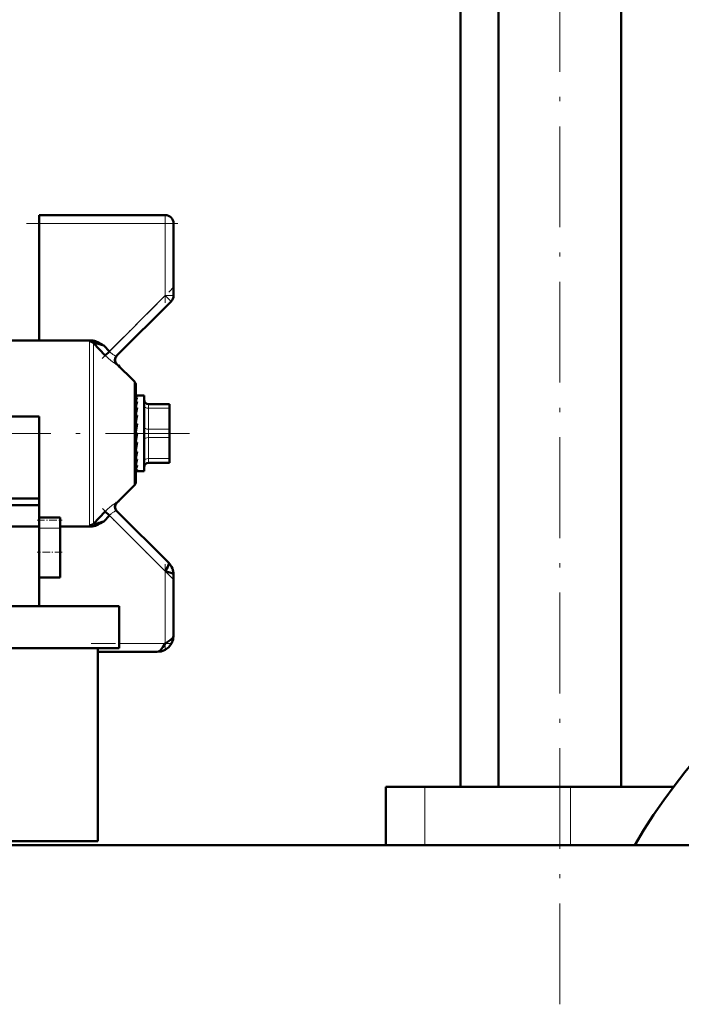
# Model space of a CAD drawing. Extents: x -1438 to 1837, y -1689 to 607.
# Tile 58 of 92: x 159 to 238, y -150 to -33. Entities that reach past the tile are written whole.
import ezdxf

# ---------------------------------------------------------------- set-up
doc = ezdxf.new("R2010")
doc.units = 0
doc.linetypes.add('DASHDOT', pattern=[18.5, 12, -3, 0.5, -3])

msp = doc.modelspace()

# ---------------------------------------------------------------- linework, layer by layer
at = {"color": 7, "linetype": 'DASHDOT', "lineweight": 18}
for p, q in [((223.25, -149.83), (223.25, 160.97)), ((150.67, -81.88), (179.17, -81.88))]:
    msp.add_line(p, q, dxfattribs=at)
at = {"color": 7, "lineweight": 50}
for p, q in [((215.95, -123.93), (215.95, 88.07)), ((230.55, -123.93), (230.55, 88.07)), ((211.44, -123.93), (211.44, 72.07)), ((161.29, -56.88), (161.29, -55.88)), ((161.29, -55.88), (176.29, -55.88)), ((161.29, -70.81), (161.29, -56.88)), ((177.29, -56.88), (177.29, -65.47)), ((170.51, -72.66), (177, -66.17)), ((161.29, -70.81), (155.79, -70.81)), ((167.48, -70.81), (161.29, -70.81)), ((169.15, -72.59), (167.75, -71.14)), ((168.62, -71.21), (168.8, -71.31)), ((168.8, -71.31), (168.95, -71.4)), ((168.95, -71.4), (168.97, -71.41)), ((168.97, -71.41), (169.65, -72.11)), ((169.15, -72.59), (169.65, -72.11)), ((172.59, -75.67), (170.54, -73.62)), ((170.7, -73.79), (170.74, -73.77)), ((170.74, -73.77), (170.73, -73.82)), ((170.74, -73.77), (170.74, -73.77)), ((170.86, -73.94), (170.74, -73.77)), ((172.79, -76.17), (172.79, -87.59)), ((172.81, -77.38), (172.79, -77.38)), ((172.79, -77.39), (172.97, -77.39)), ((172.79, -77.59), (172.97, -77.59)), ((172.79, -78.06), (172.97, -78.06)), ((172.79, -78.47), (172.8, -78.65)), ((172.81, -77.38), (173.79, -77.38)), ((173.79, -85.78), (173.79, -77.38)), ((174.29, -78.38), (176.79, -78.38)), ((176.79, -78.88), (176.79, -78.38)), ((172.79, -78.78), (172.97, -78.78)), ((172.79, -79.09), (172.82, -79.45)), ((172.79, -79.26), (172.81, -79.26)), ((172.79, -79.69), (172.97, -79.69)), ((176.79, -78.88), (176.79, -81.38)), ((176.79, -79.2), (176.79, -81.62)), ((155.79, -79.88), (161.29, -79.88)), ((161.29, -79.88), (161.29, -81.88)), ((172.79, -79.89), (172.84, -80.33)), ((172.97, -80.73), (172.79, -81.72)), ((172.79, -80.73), (172.97, -80.73)), ((172.79, -80.81), (172.88, -81.1)), ((161.29, -81.88), (161.29, -91.88)), ((172.97, -81.85), (172.79, -82.84)), ((172.79, -81.85), (172.97, -81.85)), ((172.9, -81.1), (172.88, -81.1)), ((172.88, -82.09), (172.92, -81.85)), ((176.79, -82.38), (176.79, -81.38)), ((176.79, -81.62), (176.79, -82.17)), ((172.79, -82.79), (172.88, -82.09)), ((172.79, -83.73), (172.85, -82.97)), ((172.79, -82.97), (172.97, -82.97)), ((176.79, -82.17), (176.79, -83.2)), ((176.79, -82.38), (176.79, -84.88)), ((176.79, -83.2), (176.79, -83.45)), ((172.79, -84.29), (172.81, -84.02)), ((172.79, -84.55), (172.82, -84.02)), ((172.79, -84.02), (172.97, -84.02)), ((176.79, -83.45), (176.79, -84.09)), ((176.79, -83.45), (176.79, -83.46)), ((172.79, -85.01), (172.8, -84.94)), ((172.79, -85.2), (172.8, -84.94)), ((172.79, -84.94), (172.97, -84.94)), ((176.79, -85.38), (174.29, -85.38)), ((176.79, -85.25), (176.79, -84.88)), ((176.79, -85.38), (176.79, -85.25)), ((172.79, -85.66), (172.97, -85.66)), ((172.79, -86.15), (172.97, -86.15)), ((172.79, -86.37), (172.97, -86.37)), ((172.91, -86.38), (173.79, -86.38)), ((172.97, -85.66), (172.93, -85.78)), ((173.79, -86.38), (173.79, -85.78)), ((172.59, -88.09), (170.54, -90.14)), ((154.86, -89.63), (161.29, -89.63)), ((170.74, -89.99), (170.7, -89.97)), ((170.73, -89.94), (170.74, -89.99)), ((170.74, -89.99), (170.86, -89.82)), ((170.74, -89.99), (170.74, -89.99)), ((161.29, -90.4), (155.79, -90.4)), ((167.75, -92.62), (169.15, -91.17)), ((169.15, -91.17), (169.65, -91.65)), ((176.71, -97.29), (170.51, -91.1)), ((161.29, -92.21), (161.29, -91.88)), ((161.29, -91.88), (163.79, -91.88)), ((161.29, -93.17), (161.29, -92.21)), ((163.79, -92.21), (163.79, -91.88)), ((163.79, -93.17), (163.79, -92.21)), ((168.89, -92.4), (168.62, -92.55)), ((168.97, -92.35), (168.89, -92.4)), ((168.97, -92.35), (169.65, -91.65)), ((161.29, -92.95), (155.79, -92.95)), ((161.29, -93.17), (161.29, -96.03)), ((163.79, -92.95), (167.48, -92.95)), ((163.79, -93.17), (163.79, -96.03)), ((167.75, -92.62), (167.75, -92.63)), ((161.29, -96.03), (161.29, -99.03)), ((163.79, -96.03), (163.79, -99.03)), ((161.29, -102.43), (161.29, -99.03)), ((163.79, -99.03), (161.29, -99.03)), ((177.29, -105.88), (177.29, -98.71)), ((153.19, -102.43), (170.79, -102.43)), ((170.79, -102.43), (170.79, -107.43)), ((153.19, -107.43), (170.79, -107.43)), ((168.29, -107.43), (168.29, -130.43)), ((175.29, -107.88), (168.29, -107.88)), ((204.83, -123.93), (202.54, -123.93)), ((202.54, -123.93), (202.54, -130.88)), ((207.18, -123.93), (204.83, -123.93)), ((224.54, -123.93), (207.18, -123.93)), ((236.78, -123.93), (224.54, -123.93)), ((150.24, -130.43), (168.29, -130.43)), ((150.24, -130.88), (202.54, -130.88)), ((416.79, -130.88), (150.24, -130.88))]:
    msp.add_line(p, q, dxfattribs=at)
at = {"color": 7, "lineweight": 18}
for p, q in [((176.29, -55.88), (176.29, -56.88)), ((176.29, -56.88), (161.29, -56.88)), ((176.29, -65.47), (176.29, -56.88)), ((176.29, -56.88), (177.29, -56.88)), ((169.65, -72.11), (176.29, -65.47)), ((176.29, -65.47), (177, -66.17)), ((176.29, -65.47), (177.29, -65.47)), ((167.26, -81.88), (167.26, -70.94)), ((167.75, -71.14), (167.75, -81.88)), ((172.59, -81.88), (172.59, -75.67)), ((174.29, -78.88), (174.29, -78.38)), ((174.29, -78.88), (174.29, -81.38)), ((176.79, -78.88), (174.29, -78.88)), ((167.26, -92.82), (167.26, -81.88)), ((167.75, -81.88), (167.75, -92.62)), ((172.59, -88.09), (172.59, -81.88)), ((174.29, -82.38), (174.29, -81.38)), ((174.29, -81.38), (176.79, -81.38)), ((174.29, -82.38), (174.29, -84.88)), ((176.79, -82.38), (174.29, -82.38)), ((174.29, -85.25), (174.29, -84.88)), ((174.29, -84.88), (176.79, -84.88)), ((174.29, -85.38), (174.29, -85.25)), ((176.29, -98.29), (169.65, -91.65)), ((163.79, -93.17), (161.29, -93.17)), ((176.29, -106.88), (176.29, -98.29)), ((170.79, -106.88), (176.29, -106.88)), ((207.18, -123.93), (207.18, -130.88)), ((224.54, -123.93), (224.54, -130.88))]:
    msp.add_line(p, q, dxfattribs=at)
at = {"color": 7, "linetype": 'DASHDOT', "lineweight": 18, "ltscale": 0.257574}
for p, q in [((176.29, -66.32), (176.29, -56.02)), ((176.29, -107.74), (176.29, -97.44))]:
    msp.add_line(p, q, dxfattribs=at)
at = {"color": 7, "linetype": 'DASHDOT', "lineweight": 18, "ltscale": 0.450015}
msp.add_line((177.79, -56.88), (159.79, -56.88), dxfattribs=at)
at = {"color": 7, "linetype": 'DASHDOT', "lineweight": 18, "ltscale": 0.302371}
msp.add_line((168.8, -72.95), (177.36, -64.4), dxfattribs=at)
at = {"color": 7, "linetype": 'DASHDOT', "lineweight": 18, "ltscale": 0.296928}
msp.add_line((177.22, -99.22), (168.82, -90.82), dxfattribs=at)
at = {"color": 7, "linetype": 'DASHDOT', "lineweight": 18, "ltscale": 0.075}
msp.add_line((161.04, -92.21), (164.04, -92.21), dxfattribs=at)
at = {"color": 7, "linetype": 'DASHDOT', "lineweight": 18, "ltscale": 0.075015}
msp.add_line((164.04, -96.03), (161.04, -96.03), dxfattribs=at)
at = {"color": 7, "linetype": 'DASHDOT', "lineweight": 18, "ltscale": 0.240002}
msp.add_line((167.49, -106.88), (177.09, -106.88), dxfattribs=at)
at = {"color": 7, "lineweight": 18}
for points in [[(167.48, -70.81), (167.32, -70.87), (167.27, -70.9), (167.26, -70.92), (167.26, -70.94)], [(170.51, -73.65), (170.5, -73.65), (170.48, -73.65), (170.37, -73.6), (170.12, -73.44), (169.83, -73.21), (169.15, -72.59)], [(170.41, -72.66), (170.47, -72.67), (170.49, -72.67), (170.5, -72.66), (170.51, -72.66)], [(169.62, -90.72), (169.99, -90.42), (170.37, -90.16)], [(170.37, -90.16), (170.47, -90.11), (170.5, -90.11), (170.51, -90.11), (170.51, -90.11)], [(170.51, -91.1), (170.51, -91.1), (170.49, -91.09), (170.47, -91.09), (170.41, -91.1)], [(167.32, -92.89), (167.27, -92.85), (167.26, -92.83), (167.26, -92.82)], [(167.75, -92.63), (167.75, -92.65), (167.77, -92.65), (167.8, -92.66), (167.88, -92.66)]]:
    msp.add_lwpolyline(points, dxfattribs=at)
at = {"color": 7, "lineweight": 50}
for points in [[(167.75, -71.14), (167.75, -71.13), (167.75, -71.11), (167.77, -71.11), (167.8, -71.1), (167.9, -71.11), (168.15, -71.16), (168.97, -71.41)], [(176.29, -98.29), (176.6, -97.74), (176.7, -97.52), (176.73, -97.38), (176.72, -97.33), (176.71, -97.29)], [(177.29, -98.71), (177.27, -98.66), (177.24, -98.63), (177.15, -98.57), (176.94, -98.48), (176.29, -98.29)], [(175.29, -107.88), (175.81, -107.82), (176.29, -107.62), (176.71, -107.3), (177.04, -106.88), (177.23, -106.4), (177.29, -105.88)], [(175.29, -107.88), (175.81, -107.82), (176.29, -107.62), (176.71, -107.3), (177.04, -106.88), (177.23, -106.4), (177.29, -105.88)], [(176.29, -106.88), (176.87, -106.49), (177.11, -106.27), (177.22, -106.12), (177.29, -105.88)], [(175.29, -107.88), (175.5, -107.83), (175.71, -107.67), (176, -107.33), (176.29, -106.88)]]:
    msp.add_lwpolyline(points, dxfattribs=at)
for centre, radius, start, end in [((176.29, -56.88), 1, 0, 90), ((176.29, -65.47), 1, 315, 360), ((167.46, -72.23), 1.42, 72.7818, 89.1639), ((167.09, -73.45), 2.7, 64.2708, 72.8834), ((165.66, -76.47), 6.04, 60.6073, 64.4685), ((171, -73.15), 0.699, 135.1067, 224.9209), ((171.03, -73.13), 0.699, 134.9429, 225.0563), ((172.09, -76.17), 0.7, 0, 45), ((175.09, -78.75), 2.42, 151.4431, 161.9517), ((181.27, -80.75), 8.73, 162.0666, 166.3053), ((174.29, -77.88), 0.5, 180, 270), ((195.18, -84.11), 22.85, 166.5048, 168.551), ((226.21, -90.35), 54.3, 168.6793, 169.6696), ((110.63, -71.73), 63.34, 348.9165, 349.7792), ((147.06, -78.89), 26.41, 346.978, 348.8002), ((162.83, -82.56), 10.41, 343.0629, 346.7886), ((174.29, -85.88), 0.5, 90, 180), ((170.35, -84.9), 2.73, 333.6734, 341.2067), ((172.91, -86.23), 0.15, 248.0065, 269.6185), ((172.91, -86.23), 0.148, 270.3147, 292.0923), ((172.09, -87.59), 0.7, 314.9998, 360), ((171, -90.61), 0.699, 135.0791, 224.8933), ((171.03, -90.63), 0.7, 135, 225), ((165.67, -83.24), 9.69, 285.1615, 287.4944), ((165.65, -87.29), 6.04, 295.5313, 299.3897), ((164.63, -79.64), 13.43, 287.0885, 288.8606), ((167.46, -91.53), 1.42, 270.8261, 287.229), ((167.46, -89.94), 2.75, 278.7597, 285.6143), ((167.09, -90.31), 2.7, 287.1141, 295.7241), ((296.79, -168.93), 75, 98.3497, 149.5138), ((175.31, -98.7), 1.98, 359.808, 45.192), ((175.31, -98.7), 1.98, 359.808, 45.192)]:
    msp.add_arc(centre, radius, start, end, dxfattribs=at)
at = {"color": 7, "lineweight": 18}
for centre, radius, start, end in [((171.75, -70.14), 2.88, 223.0924, 230.6834), ((171.31, -70.68), 2.18, 230.6703, 239.3048), ((170.91, -71.34), 1.41, 239.6305, 244.9319), ((170.64, -71.92), 0.773, 244.5743, 252.1168), ((170.54, -73.66), 0.0369, 101.2422, 163.4723), ((170.54, -90.1), 0.0349, 194.7592, 261.0494), ((175.33, -97.13), 8.59, 131.7123, 136.0395), ((171.75, -93.62), 2.88, 129.3153, 136.9074), ((171.31, -93.08), 2.18, 120.7019, 129.3192), ((170.91, -92.42), 1.41, 115.0627, 120.3745), ((170.64, -91.84), 0.773, 107.8821, 115.4261), ((167.6, -92.32), 0.64, 243.3389, 258.999)]:
    msp.add_arc(centre, radius, start, end, dxfattribs=at)
at = {"color": 7, "lineweight": 50}
for centre, major_axis, ratio, start_param, end_param in [((167.26, -71.62), (-0.7, 0), 0.972234, 3.926989, 4.712389), ((172.88, -80.69), (-0.14, -3.31), 0.200914, 3.215135, 3.475241), ((172.88, -83.06), (-0.17, -3.32), 0.198029, 0.123736, 0.383842), ((167.26, -92.14), (0.7, 0), 0.972233, 4.712389, 5.497789)]:
    msp.add_ellipse(centre, major_axis=major_axis, ratio=ratio, start_param=start_param, end_param=end_param, dxfattribs=at)
at = {"color": 7, "lineweight": 18}
for centre, major_axis, start_param, end_param in [((174.29, -78.63), (-0.5, 0), 0, 1.570796), ((174.29, -81.13), (-0.5, 0), 0, 1.570796), ((174.29, -82.63), (0.5, 0), 1.570796, 3.141593), ((174.29, -85.13), (0.5, 0), 1.570796, 3.141593)]:
    msp.add_ellipse(centre, major_axis=major_axis, ratio=0.5, start_param=start_param, end_param=end_param, dxfattribs=at)

doc.saveas('drawing.dxf')
